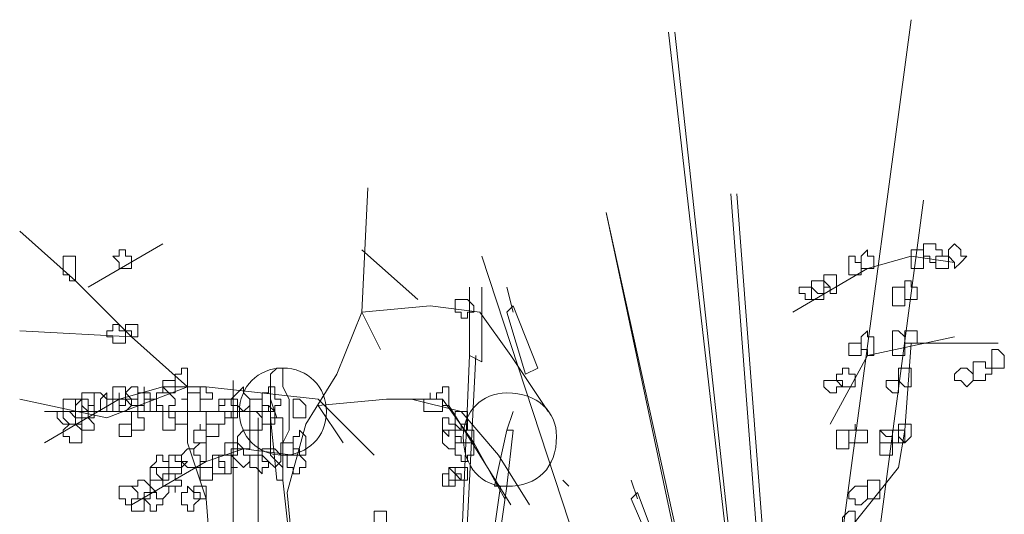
# Model space of a CAD drawing. Header units: millimetres. Extents: x 16698 to 93787, y -21104 to 39413.
# Tile 25 of 256: x 23119 to 23146, y 9758 to 9771. Entities that reach past the tile are written whole.
import ezdxf

# ---------------------------------------------------------------- set-up
doc = ezdxf.new("R2010")
doc.units = ezdxf.units.MM
doc.layers.add('_MODUS - zielen', color=66, linetype='Continuous', lineweight=9)

msp = doc.modelspace()

# ---------------------------------------------------------------- linework, layer by layer
at = {"layer": '_MODUS - zielen', "transparency": 33554687}
for points in [[(23143.10313, 9771.20666), (23139.89738, 9747.23322)], [(23143.10313, 9771.20666), (23139.89738, 9747.23322)], [(23136.65006, 9770.87574), (23139.35206, 9747.23322)], [(23136.81552, 9770.87574), (23139.38242, 9747.23322)], [(23127.99247, 9753.50207), (23126.66876, 9756.97681), (23126.5033, 9758.63144), (23126.99969, 9760.45154), (23127.82701, 9761.77525), (23128.48886, 9763.42988), (23128.65432, 9766.73915)], [(23138.30469, 9766.57369), (23139.78209, 9747.23322)], [(23138.47016, 9766.57369), (23139.94755, 9747.23322)], [(23143.43406, 9766.40822), (23140.88633, 9747.23322)], [(23143.43406, 9766.40822), (23140.88633, 9747.23322)], [(23134.99542, 9766.0773), (23139.13845, 9747.23322)], [(23134.99542, 9766.0773), (23139.0048, 9747.23322)], [(23124.51774, 9753.99846), (23124.51774, 9756.31495), (23124.35228, 9758.46598), (23123.85588, 9759.95515), (23123.85588, 9761.44432), (23122.36671, 9762.76803), (23120.87754, 9764.2572), (23119.38837, 9765.58091)], [(23123.19403, 9765.24998), (23121.20847, 9764.09174), (23121.20847, 9764.09174)], [(23129.97803, 9763.76081), (23128.48886, 9765.08452), (23128.48886, 9765.08452)], [(23131.68615, 9764.91905), (23137.49344, 9747.23322)], [(23131.68615, 9764.91905), (23137.49344, 9747.23322)], [(23144.26138, 9764.75359), (23143.10313, 9764.91905), (23141.94489, 9764.58813), (23139.95933, 9763.42988)], [(23131.35523, 9764.09174), (23131.35523, 9762.27164), (23131.35523, 9762.27164)], [(23131.68615, 9764.09174), (23131.68615, 9762.10617), (23131.35523, 9762.27164)], [(23132.34801, 9764.09174), (23132.51347, 9763.42988), (23132.51347, 9763.42988)], [(23128.98525, 9762.4371), (23128.48886, 9763.42988), (23130.30896, 9763.59535), (23131.63267, 9763.42988), (23132.45998, 9762.27164), (23133.45277, 9760.78247)], [(23132.34801, 9763.42988), (23132.51347, 9763.59535), (23133.17533, 9761.94071), (23132.8444, 9761.77525)], [(23132.34801, 9763.42988), (23132.8444, 9761.77525), (23132.8444, 9761.77525)], [(23123.85588, 9761.44432), (23122.36671, 9762.76803), (23119.38837, 9762.93349)], [(23144.26138, 9762.76803), (23141.94489, 9762.27164), (23140.95211, 9760.45154)], [(23145.41962, 9762.60256), (23143.10313, 9762.60256), (23142.93767, 9760.28608), (23142.77221, 9759.2933), (23141.4485, 9757.63866), (23140.95211, 9756.48042)], [(23130.72336, 9747.23322), (23131.35523, 9762.27164)], [(23131.52069, 9762.27164), (23130.76245, 9747.23322)], [(23123.85588, 9761.44432), (23121.70486, 9760.617), (23119.38837, 9761.11339)], [(23128.81979, 9759.62422), (23127.33062, 9761.11339), (23124.35228, 9761.44432), (23123.19403, 9761.44432), (23122.03579, 9761.11339), (23120.05023, 9759.95515)], [(23125.06762, 9761.60978), (23125.06762, 9747.23322)], [(23126.0604, 9761.11339), (23126.22586, 9760.617), (23126.22586, 9760.617)], [(23127.99247, 9759.95515), (23127.33062, 9760.94793), (23129.15072, 9761.11339), (23130.63989, 9761.11339), (23131.4672, 9759.95515), (23132.29452, 9758.46598)], [(23129.81257, 9761.11339), (23131.13628, 9760.78247), (23132.12906, 9759.62422), (23132.95637, 9758.30051)], [(23130.80535, 9760.94793), (23131.63267, 9759.62422), (23132.45998, 9758.30051)], [(23126.17237, 9760.78247), (23124.51774, 9760.78247), (23123.02857, 9760.78247), (23120.05023, 9760.78247)], [(23132.51347, 9760.78247), (23132.34801, 9760.28608), (23132.34801, 9760.28608)], [(23125.72947, 9760.617), (23125.72947, 9747.23322)], [(23126.0604, 9760.617), (23126.22586, 9758.96237), (23126.22586, 9758.96237)], [(23126.0604, 9760.617), (23126.39132, 9760.617), (23126.39132, 9758.96237), (23126.22586, 9758.96237)], [(23132.34801, 9760.28608), (23132.01708, 9758.79691), (23132.01708, 9758.79691)], [(23132.34801, 9760.28608), (23132.51347, 9760.28608), (23132.34801, 9758.79691), (23132.01708, 9758.79691)], [(23126.66876, 9759.62422), (23125.34506, 9759.78969), (23124.35228, 9759.45876), (23122.36671, 9758.30051)], [(23126.39132, 9758.96237), (23127.69456, 9747.23322)], [(23126.39132, 9758.96237), (23127.69456, 9747.23322)], [(23134.00264, 9758.79691), (23133.83718, 9758.96237), (23133.83718, 9758.96237)], [(23135.65728, 9758.96237), (23135.82274, 9758.46598), (23135.82274, 9758.46598)], [(23132.18254, 9758.79691), (23130.53059, 9747.23322)], [(23132.34801, 9758.79691), (23130.69605, 9747.23322)], [(23135.65728, 9758.46598), (23135.82274, 9758.63144), (23136.31913, 9757.30773), (23136.15367, 9757.30773)], [(23135.65728, 9758.46598), (23136.15367, 9757.30773), (23136.15367, 9757.30773)]]:
    msp.add_lwpolyline(points, dxfattribs=at)
for points in [[(23143.59952, 9765.24998), (23143.43406, 9765.24998), (23143.43406, 9765.08452), (23143.43406, 9764.91905), (23143.43406, 9764.91905), (23143.59952, 9764.91905), (23143.59952, 9764.75359), (23143.76499, 9764.75359), (23143.76499, 9764.75359), (23143.76499, 9764.91905), (23143.93045, 9764.91905), (23143.93045, 9764.91905), (23143.93045, 9765.08452), (23143.76499, 9765.08452), (23143.76499, 9765.24998), (23143.76499, 9765.24998)], [(23143.59952, 9765.24998), (23143.43406, 9765.24998), (23143.43406, 9765.08452), (23143.43406, 9764.91905), (23143.43406, 9764.91905), (23143.59952, 9764.91905), (23143.59952, 9764.75359), (23143.76499, 9764.75359), (23143.76499, 9764.75359), (23143.76499, 9764.91905), (23143.93045, 9764.91905), (23143.93045, 9764.91905), (23143.93045, 9765.08452), (23143.76499, 9765.08452), (23143.76499, 9765.24998), (23143.76499, 9765.24998)], [(23144.26138, 9765.24998), (23144.09591, 9765.08452), (23144.09591, 9764.91905), (23144.09591, 9764.91905), (23144.26138, 9764.75359), (23144.26138, 9764.75359), (23144.26138, 9764.58813), (23144.42684, 9764.75359), (23144.5923, 9764.91905), (23144.5923, 9764.91905), (23144.42684, 9764.91905), (23144.42684, 9765.08452)], [(23120.54662, 9764.91905), (23120.54662, 9764.75359), (23120.54662, 9764.58813), (23120.54662, 9764.58813), (23120.54662, 9764.58813), (23120.54662, 9764.42266), (23120.71208, 9764.42266), (23120.71208, 9764.2572), (23120.87754, 9764.2572), (23120.87754, 9764.42266), (23120.87754, 9764.58813), (23120.87754, 9764.58813), (23120.87754, 9764.75359), (23120.87754, 9764.75359), (23120.87754, 9764.91905), (23120.71208, 9764.91905)], [(23122.03579, 9765.08452), (23122.03579, 9764.91905), (23121.87032, 9764.91905), (23121.87032, 9764.91905), (23122.03579, 9764.75359), (23122.03579, 9764.58813), (23122.03579, 9764.58813), (23122.20125, 9764.58813), (23122.36671, 9764.58813), (23122.36671, 9764.75359), (23122.36671, 9764.91905), (23122.36671, 9764.91905), (23122.20125, 9764.91905), (23122.20125, 9765.08452)], [(23141.4485, 9764.91905), (23141.4485, 9764.75359), (23141.4485, 9764.58813), (23141.4485, 9764.58813), (23141.4485, 9764.58813), (23141.4485, 9764.42266), (23141.61396, 9764.42266), (23141.61396, 9764.42266), (23141.77943, 9764.42266), (23141.77943, 9764.58813), (23141.77943, 9764.58813), (23141.77943, 9764.75359), (23141.61396, 9764.75359), (23141.61396, 9764.91905), (23141.61396, 9764.91905)], [(23141.94489, 9765.08452), (23141.77943, 9764.91905), (23141.77943, 9764.91905), (23141.77943, 9764.75359), (23141.77943, 9764.58813), (23141.94489, 9764.58813), (23141.94489, 9764.58813), (23141.94489, 9764.58813), (23142.11035, 9764.58813), (23142.11035, 9764.75359), (23142.11035, 9764.91905), (23142.11035, 9764.91905), (23141.94489, 9764.91905)], [(23143.2686, 9765.08452), (23143.10313, 9765.08452), (23143.10313, 9764.91905), (23143.10313, 9764.91905), (23143.10313, 9764.75359), (23143.10313, 9764.58813), (23143.2686, 9764.58813), (23143.2686, 9764.58813), (23143.43406, 9764.58813), (23143.43406, 9764.58813), (23143.43406, 9764.58813), (23143.43406, 9764.75359), (23143.43406, 9764.91905), (23143.43406, 9764.91905), (23143.43406, 9764.91905), (23143.43406, 9765.08452)], [(23143.2686, 9765.08452), (23143.10313, 9765.08452), (23143.10313, 9764.91905), (23143.10313, 9764.91905), (23143.10313, 9764.75359), (23143.10313, 9764.58813), (23143.2686, 9764.58813), (23143.2686, 9764.58813), (23143.43406, 9764.58813), (23143.43406, 9764.58813), (23143.43406, 9764.58813), (23143.43406, 9764.75359), (23143.43406, 9764.91905), (23143.43406, 9764.91905), (23143.43406, 9764.91905), (23143.43406, 9765.08452)], [(23143.76499, 9764.91905), (23143.76499, 9764.91905), (23143.76499, 9764.91905), (23143.76499, 9764.75359), (23143.76499, 9764.75359), (23143.76499, 9764.58813), (23143.76499, 9764.58813), (23143.93045, 9764.58813), (23144.09591, 9764.58813), (23144.09591, 9764.58813), (23144.09591, 9764.58813), (23144.09591, 9764.75359), (23144.09591, 9764.91905), (23144.09591, 9764.91905), (23144.09591, 9764.91905), (23143.93045, 9764.91905)], [(23140.78664, 9764.42266), (23140.78664, 9764.2572), (23140.78664, 9764.2572), (23140.78664, 9764.2572), (23140.78664, 9764.09174), (23140.78664, 9764.09174), (23140.78664, 9764.09174), (23140.95211, 9764.09174), (23140.95211, 9763.92627), (23141.11757, 9763.92627), (23141.11757, 9764.09174), (23141.11757, 9764.09174), (23141.11757, 9764.09174), (23141.11757, 9764.2572), (23141.11757, 9764.2572), (23141.11757, 9764.2572), (23141.11757, 9764.42266), (23140.95211, 9764.42266)], [(23140.29025, 9764.09174), (23140.29025, 9764.09174), (23140.12479, 9764.09174), (23140.12479, 9763.92627), (23140.29025, 9763.92627), (23140.29025, 9763.76081), (23140.29025, 9763.76081), (23140.45572, 9763.76081), (23140.45572, 9763.76081), (23140.45572, 9763.76081), (23140.45572, 9763.92627), (23140.45572, 9764.09174), (23140.45572, 9764.09174), (23140.45572, 9764.09174)], [(23140.45572, 9764.2572), (23140.45572, 9764.2572), (23140.45572, 9764.09174), (23140.45572, 9764.09174), (23140.45572, 9763.92627), (23140.45572, 9763.76081), (23140.62118, 9763.76081), (23140.78664, 9763.76081), (23140.78664, 9763.92627), (23140.78664, 9763.92627), (23140.78664, 9764.09174), (23140.78664, 9764.09174), (23140.78664, 9764.09174), (23140.78664, 9764.2572), (23140.62118, 9764.2572)], [(23140.62118, 9764.2572), (23140.45572, 9764.2572), (23140.45572, 9764.2572), (23140.45572, 9764.09174), (23140.45572, 9764.09174), (23140.62118, 9763.92627), (23140.78664, 9763.92627), (23140.78664, 9763.92627), (23140.78664, 9764.09174), (23140.95211, 9764.09174), (23140.95211, 9764.09174), (23140.78664, 9764.2572), (23140.78664, 9764.2572), (23140.78664, 9764.2572)], [(23142.60674, 9764.09174), (23142.60674, 9763.92627), (23142.60674, 9763.76081), (23142.60674, 9763.76081), (23142.60674, 9763.59535), (23142.77221, 9763.59535), (23142.93767, 9763.59535), (23142.93767, 9763.76081), (23142.93767, 9763.76081), (23142.93767, 9763.92627), (23142.93767, 9764.09174), (23142.77221, 9764.09174)], [(23142.93767, 9764.2572), (23142.93767, 9764.09174), (23142.93767, 9764.09174), (23142.93767, 9763.92627), (23142.93767, 9763.92627), (23142.93767, 9763.76081), (23143.10313, 9763.76081), (23143.10313, 9763.76081), (23143.10313, 9763.76081), (23143.2686, 9763.76081), (23143.2686, 9763.92627), (23143.2686, 9764.09174), (23143.2686, 9764.09174), (23143.10313, 9764.09174), (23143.10313, 9764.2572)], [(23131.13628, 9763.76081), (23131.13628, 9763.76081), (23130.97081, 9763.76081), (23130.97081, 9763.59535), (23130.97081, 9763.42988), (23131.13628, 9763.42988), (23131.13628, 9763.42988), (23131.13628, 9763.42988), (23131.13628, 9763.26442), (23131.30174, 9763.26442), (23131.30174, 9763.42988), (23131.4672, 9763.42988), (23131.4672, 9763.42988), (23131.4672, 9763.59535), (23131.30174, 9763.76081), (23131.30174, 9763.76081)], [(23121.87032, 9763.09895), (23121.87032, 9762.93349), (23121.70486, 9762.93349), (23121.70486, 9762.93349), (23121.70486, 9762.76803), (23121.87032, 9762.76803), (23121.87032, 9762.60256), (23122.03579, 9762.60256), (23122.03579, 9762.60256), (23122.03579, 9762.60256), (23122.03579, 9762.60256), (23122.20125, 9762.60256), (23122.20125, 9762.76803), (23122.20125, 9762.93349), (23122.20125, 9762.93349), (23122.03579, 9762.93349), (23122.03579, 9763.09895), (23122.03579, 9763.09895)], [(23122.36671, 9763.09895), (23122.20125, 9763.09895), (23122.20125, 9763.09895), (23122.20125, 9762.93349), (23122.20125, 9762.93349), (23122.36671, 9762.93349), (23122.36671, 9762.76803), (23122.36671, 9762.76803), (23122.53218, 9762.76803), (23122.53218, 9762.93349), (23122.53218, 9762.93349), (23122.53218, 9763.09895), (23122.53218, 9763.09895)], [(23141.94489, 9762.93349), (23141.77943, 9762.76803), (23141.77943, 9762.60256), (23141.77943, 9762.60256), (23141.77943, 9762.4371), (23141.94489, 9762.4371), (23141.94489, 9762.27164), (23141.94489, 9762.27164), (23142.11035, 9762.27164), (23142.11035, 9762.4371), (23142.11035, 9762.60256), (23142.11035, 9762.60256), (23142.11035, 9762.76803), (23141.94489, 9762.76803)], [(23142.60674, 9762.93349), (23142.60674, 9762.76803), (23142.60674, 9762.60256), (23142.60674, 9762.60256), (23142.60674, 9762.4371), (23142.60674, 9762.4371), (23142.60674, 9762.27164), (23142.77221, 9762.27164), (23142.93767, 9762.27164), (23142.93767, 9762.4371), (23142.93767, 9762.60256), (23142.93767, 9762.60256), (23142.93767, 9762.60256), (23142.93767, 9762.76803), (23142.77221, 9762.93349)], [(23142.93767, 9762.93349), (23142.93767, 9762.93349), (23142.93767, 9762.93349), (23142.93767, 9762.76803), (23142.93767, 9762.60256), (23142.93767, 9762.60256), (23142.93767, 9762.60256), (23143.10313, 9762.60256), (23143.10313, 9762.60256), (23143.2686, 9762.60256), (23143.2686, 9762.60256), (23143.2686, 9762.76803), (23143.2686, 9762.93349), (23143.10313, 9762.93349), (23143.10313, 9762.93349), (23143.10313, 9762.93349)], [(23141.4485, 9762.60256), (23141.4485, 9762.60256), (23141.4485, 9762.60256), (23141.4485, 9762.4371), (23141.4485, 9762.27164), (23141.4485, 9762.27164), (23141.4485, 9762.27164), (23141.61396, 9762.27164), (23141.61396, 9762.27164), (23141.77943, 9762.27164), (23141.77943, 9762.27164), (23141.77943, 9762.4371), (23141.77943, 9762.60256), (23141.61396, 9762.60256), (23141.61396, 9762.60256), (23141.61396, 9762.60256)], [(23145.25416, 9762.4371), (23145.25416, 9762.27164), (23145.25416, 9762.27164), (23145.25416, 9762.10617), (23145.25416, 9762.10617), (23145.25416, 9761.94071), (23145.41962, 9761.94071), (23145.58508, 9761.94071), (23145.58508, 9761.94071), (23145.58508, 9761.94071), (23145.58508, 9762.10617), (23145.58508, 9762.27164), (23145.58508, 9762.27164), (23145.58508, 9762.27164), (23145.41962, 9762.4371)], [(23144.92323, 9762.10617), (23144.75777, 9762.10617), (23144.75777, 9761.94071), (23144.75777, 9761.94071), (23144.75777, 9761.77525), (23144.75777, 9761.60978), (23144.92323, 9761.60978), (23144.92323, 9761.60978), (23145.08869, 9761.60978), (23145.08869, 9761.77525), (23145.25416, 9761.77525), (23145.25416, 9761.94071), (23145.08869, 9761.94071), (23145.08869, 9761.94071), (23145.08869, 9762.10617)], [(23123.69042, 9761.77525), (23123.52496, 9761.77525), (23123.52496, 9761.60978), (23123.52496, 9761.60978), (23123.52496, 9761.44432), (23123.69042, 9761.44432), (23123.69042, 9761.44432), (23123.85588, 9761.44432), (23123.85588, 9761.44432), (23123.85588, 9761.44432), (23123.85588, 9761.60978), (23123.85588, 9761.60978), (23123.85588, 9761.77525), (23123.85588, 9761.77525), (23123.85588, 9761.94071), (23123.69042, 9761.94071)], [(23126.39132, 9761.94071), (23126.22586, 9761.94071), (23126.22586, 9761.94071), (23126.0604, 9761.77525), (23126.0604, 9761.60978), (23126.0604, 9761.44432), (23126.0604, 9761.11339), (23126.0604, 9760.94793), (23126.0604, 9760.78247), (23126.0604, 9760.45154), (23126.0604, 9760.28608), (23126.0604, 9759.95515), (23126.0604, 9759.78969), (23126.0604, 9759.62422), (23126.22586, 9759.45876), (23126.39132, 9759.2933), (23126.39132, 9759.45876), (23126.39132, 9759.62422), (23126.39132, 9759.78969), (23126.39132, 9759.95515), (23126.55679, 9760.28608), (23126.55679, 9760.45154), (23126.55679, 9760.78247), (23126.55679, 9760.94793), (23126.55679, 9761.11339), (23126.39132, 9761.44432), (23126.39132, 9761.60978), (23126.39132, 9761.77525)], [(23141.28303, 9761.94071), (23141.28303, 9761.77525), (23141.11757, 9761.77525), (23141.11757, 9761.60978), (23141.11757, 9761.60978), (23141.28303, 9761.60978), (23141.28303, 9761.44432), (23141.4485, 9761.44432), (23141.4485, 9761.44432), (23141.4485, 9761.44432), (23141.4485, 9761.44432), (23141.61396, 9761.44432), (23141.61396, 9761.60978), (23141.61396, 9761.60978), (23141.61396, 9761.77525), (23141.4485, 9761.77525), (23141.4485, 9761.94071), (23141.4485, 9761.94071)], [(23142.93767, 9761.94071), (23142.77221, 9761.94071), (23142.77221, 9761.77525), (23142.77221, 9761.60978), (23142.77221, 9761.60978), (23142.93767, 9761.44432), (23142.93767, 9761.44432), (23143.10313, 9761.44432), (23143.10313, 9761.60978), (23143.10313, 9761.60978), (23143.10313, 9761.77525), (23143.10313, 9761.77525), (23143.10313, 9761.94071)], [(23144.42684, 9761.94071), (23144.26138, 9761.77525), (23144.26138, 9761.60978), (23144.42684, 9761.60978), (23144.42684, 9761.60978), (23144.5923, 9761.44432), (23144.5923, 9761.44432), (23144.75777, 9761.60978), (23144.75777, 9761.60978), (23144.75777, 9761.77525), (23144.5923, 9761.94071), (23144.5923, 9761.94071), (23144.5923, 9761.94071)], [(23122.03579, 9761.44432), (23121.87032, 9761.44432), (23121.87032, 9761.27886), (23121.87032, 9761.11339), (23121.87032, 9761.11339), (23122.03579, 9761.11339), (23122.03579, 9760.94793), (23122.03579, 9760.94793), (23122.20125, 9760.94793), (23122.20125, 9761.11339), (23122.36671, 9761.11339), (23122.36671, 9761.11339), (23122.20125, 9761.27886), (23122.20125, 9761.44432)], [(23122.36671, 9761.44432), (23122.20125, 9761.27886), (23122.20125, 9761.11339), (23122.20125, 9761.11339), (23122.36671, 9761.11339), (23122.36671, 9760.94793), (23122.36671, 9760.94793), (23122.53218, 9760.94793), (23122.69764, 9760.94793), (23122.69764, 9761.11339), (23122.69764, 9761.11339), (23122.69764, 9761.27886), (23122.53218, 9761.27886), (23122.53218, 9761.44432)], [(23122.69764, 9761.27886), (23122.53218, 9761.27886), (23122.53218, 9761.11339), (23122.53218, 9761.11339), (23122.53218, 9760.94793), (23122.69764, 9760.94793), (23122.69764, 9760.78247), (23122.69764, 9760.78247), (23122.8631, 9760.78247), (23122.8631, 9760.94793), (23122.8631, 9760.94793), (23122.8631, 9761.11339), (23122.8631, 9761.11339), (23122.8631, 9761.27886), (23122.69764, 9761.27886), (23122.69764, 9761.44432)], [(23123.19403, 9761.44432), (23123.19403, 9761.27886), (23123.02857, 9761.27886), (23123.02857, 9761.11339), (23123.02857, 9761.11339), (23123.02857, 9760.94793), (23123.19403, 9760.94793), (23123.19403, 9760.78247), (23123.35949, 9760.78247), (23123.35949, 9760.94793), (23123.52496, 9760.94793), (23123.52496, 9761.11339), (23123.52496, 9761.11339), (23123.35949, 9761.27886)], [(23123.19403, 9761.60978), (23123.19403, 9761.60978), (23123.19403, 9761.60978), (23123.19403, 9761.44432), (23123.19403, 9761.44432), (23123.19403, 9761.44432), (23123.19403, 9761.27886), (23123.35949, 9761.27886), (23123.52496, 9761.27886), (23123.52496, 9761.27886), (23123.52496, 9761.44432), (23123.52496, 9761.44432), (23123.52496, 9761.60978), (23123.52496, 9761.60978), (23123.52496, 9761.60978), (23123.35949, 9761.60978)], [(23124.18681, 9761.44432), (23124.18681, 9761.44432), (23124.18681, 9761.27886), (23124.18681, 9761.11339), (23124.18681, 9761.11339), (23124.35228, 9761.11339), (23124.35228, 9761.11339), (23124.51774, 9761.11339), (23124.51774, 9761.27886), (23124.35228, 9761.27886), (23124.35228, 9761.44432), (23124.35228, 9761.44432)], [(23125.17959, 9761.27886), (23125.01413, 9761.11339), (23125.01413, 9761.11339), (23125.17959, 9761.11339), (23125.17959, 9760.94793), (23125.34506, 9760.78247), (23125.34506, 9760.78247), (23125.51052, 9760.94793), (23125.51052, 9761.11339), (23125.51052, 9761.11339), (23125.34506, 9761.27886), (23125.34506, 9761.27886), (23125.34506, 9761.44432)], [(23126.00691, 9761.27886), (23125.84145, 9761.27886), (23125.84145, 9761.11339), (23125.84145, 9761.11339), (23125.84145, 9760.94793), (23126.00691, 9760.94793), (23126.00691, 9760.78247), (23126.17237, 9760.78247), (23126.17237, 9760.78247), (23126.17237, 9760.94793), (23126.33784, 9760.94793), (23126.33784, 9761.11339), (23126.33784, 9761.11339), (23126.17237, 9761.11339), (23126.17237, 9761.27886), (23126.17237, 9761.27886), (23126.17237, 9761.44432), (23126.00691, 9761.44432)], [(23130.63989, 9761.44432), (23130.63989, 9761.27886), (23130.47442, 9761.27886), (23130.47442, 9761.11339), (23130.63989, 9761.11339), (23130.63989, 9761.11339), (23130.63989, 9760.94793), (23130.63989, 9760.94793), (23130.80535, 9760.94793), (23130.80535, 9760.94793), (23130.80535, 9761.11339), (23130.80535, 9761.11339), (23130.80535, 9761.27886), (23130.80535, 9761.44432)], [(23140.95211, 9761.60978), (23140.78664, 9761.60978), (23140.78664, 9761.60978), (23140.78664, 9761.44432), (23140.78664, 9761.44432), (23140.95211, 9761.27886), (23141.11757, 9761.27886), (23141.11757, 9761.27886), (23141.11757, 9761.44432), (23141.28303, 9761.44432), (23141.28303, 9761.44432), (23141.11757, 9761.60978), (23141.11757, 9761.60978), (23141.11757, 9761.60978)], [(23142.60674, 9761.60978), (23142.44128, 9761.60978), (23142.44128, 9761.60978), (23142.44128, 9761.44432), (23142.44128, 9761.44432), (23142.60674, 9761.27886), (23142.60674, 9761.27886), (23142.77221, 9761.27886), (23142.77221, 9761.44432), (23142.77221, 9761.44432), (23142.77221, 9761.60978), (23142.77221, 9761.60978)], [(23121.20847, 9761.27886), (23121.04301, 9761.27886), (23121.04301, 9761.11339), (23121.04301, 9761.11339), (23121.04301, 9760.94793), (23121.20847, 9760.78247), (23121.20847, 9760.78247), (23121.37393, 9760.78247), (23121.37393, 9760.94793), (23121.37393, 9761.11339), (23121.37393, 9761.11339), (23121.37393, 9761.27886)], [(23121.5394, 9761.27886), (23121.37393, 9761.27886), (23121.37393, 9761.11339), (23121.37393, 9761.11339), (23121.37393, 9760.94793), (23121.37393, 9760.78247), (23121.5394, 9760.78247), (23121.5394, 9760.78247), (23121.70486, 9760.78247), (23121.70486, 9760.94793), (23121.70486, 9761.11339), (23121.70486, 9761.11339)], [(23121.5394, 9761.11339), (23121.5394, 9761.11339), (23121.5394, 9761.11339), (23121.5394, 9760.94793), (23121.5394, 9760.94793), (23121.5394, 9760.78247), (23121.70486, 9760.78247), (23121.70486, 9760.78247), (23121.87032, 9760.78247), (23121.87032, 9760.78247), (23121.87032, 9760.94793), (23121.87032, 9761.11339), (23121.87032, 9761.11339), (23121.70486, 9761.11339), (23121.70486, 9761.11339), (23121.70486, 9761.27886)], [(23122.03579, 9761.11339), (23121.87032, 9761.11339), (23121.87032, 9761.11339), (23121.87032, 9760.94793), (23121.87032, 9760.78247), (23122.03579, 9760.78247), (23122.03579, 9760.78247), (23122.03579, 9760.78247), (23122.20125, 9760.78247), (23122.20125, 9760.78247), (23122.36671, 9760.94793), (23122.20125, 9761.11339), (23122.20125, 9761.11339), (23122.03579, 9761.11339), (23122.03579, 9761.27886)], [(23123.85588, 9761.27886), (23123.85588, 9761.11339), (23123.69042, 9761.11339), (23123.69042, 9761.11339), (23123.85588, 9761.11339), (23123.85588, 9760.94793), (23123.85588, 9760.78247), (23123.85588, 9760.78247), (23124.02135, 9760.78247), (23124.18681, 9760.78247), (23124.18681, 9760.94793), (23124.18681, 9761.11339), (23124.18681, 9761.11339), (23124.18681, 9761.27886), (23124.02135, 9761.27886)], [(23130.30896, 9761.11339), (23130.1435, 9761.11339), (23130.1435, 9761.11339), (23130.1435, 9760.94793), (23130.1435, 9760.78247), (23130.30896, 9760.78247), (23130.30896, 9760.78247), (23130.30896, 9760.78247), (23130.47442, 9760.78247), (23130.47442, 9760.78247), (23130.63989, 9760.78247), (23130.63989, 9760.94793), (23130.63989, 9761.11339), (23130.47442, 9761.11339), (23130.30896, 9761.11339), (23130.30896, 9761.27886), (23130.30896, 9761.27886)], [(23120.71208, 9761.11339), (23120.71208, 9761.11339), (23120.54662, 9761.11339), (23120.54662, 9760.94793), (23120.54662, 9760.78247), (23120.71208, 9760.78247), (23120.87754, 9760.617), (23120.87754, 9760.617), (23120.87754, 9760.78247), (23121.04301, 9760.78247), (23121.04301, 9760.78247), (23121.04301, 9760.94793), (23121.04301, 9761.11339), (23120.87754, 9761.11339), (23120.87754, 9761.11339)], [(23120.87754, 9761.11339), (23120.87754, 9761.11339), (23120.87754, 9760.94793), (23120.87754, 9760.78247), (23120.87754, 9760.78247), (23120.87754, 9760.617), (23120.87754, 9760.617), (23121.04301, 9760.617), (23121.20847, 9760.617), (23121.20847, 9760.78247), (23121.20847, 9760.78247), (23121.20847, 9760.78247), (23121.20847, 9760.78247), (23121.20847, 9760.94793), (23121.20847, 9761.11339), (23121.04301, 9761.11339)], [(23121.04301, 9761.11339), (23120.87754, 9760.94793), (23120.87754, 9760.78247), (23120.87754, 9760.78247), (23121.04301, 9760.78247), (23121.04301, 9760.617), (23121.20847, 9760.617), (23121.20847, 9760.617), (23121.37393, 9760.617), (23121.37393, 9760.78247), (23121.37393, 9760.78247), (23121.37393, 9760.94793), (23121.20847, 9760.94793), (23121.20847, 9761.11339), (23121.20847, 9761.11339)], [(23122.20125, 9761.11339), (23122.20125, 9761.11339), (23122.03579, 9761.11339), (23122.03579, 9760.94793), (23122.03579, 9760.78247), (23122.20125, 9760.78247), (23122.20125, 9760.78247), (23122.36671, 9760.78247), (23122.36671, 9760.617), (23122.36671, 9760.617), (23122.36671, 9760.78247), (23122.53218, 9760.78247), (23122.53218, 9760.78247), (23122.53218, 9760.94793), (23122.53218, 9761.11339), (23122.36671, 9761.11339), (23122.36671, 9761.11339), (23122.36671, 9761.11339)], [(23122.8631, 9761.11339), (23122.69764, 9761.11339), (23122.69764, 9761.11339), (23122.69764, 9760.94793), (23122.69764, 9760.78247), (23122.69764, 9760.78247), (23122.8631, 9760.78247), (23122.8631, 9760.78247), (23123.02857, 9760.78247), (23123.02857, 9760.78247), (23123.02857, 9760.94793), (23123.02857, 9761.11339)], [(23124.84867, 9761.11339), (23124.84867, 9760.94793), (23124.6832, 9760.94793), (23124.6832, 9760.78247), (23124.84867, 9760.78247), (23124.84867, 9760.617), (23125.01413, 9760.617), (23125.01413, 9760.617), (23125.17959, 9760.617), (23125.17959, 9760.78247), (23125.17959, 9760.78247), (23125.17959, 9760.94793), (23125.01413, 9760.94793), (23125.01413, 9761.11339), (23125.01413, 9761.11339)], [(23124.84867, 9761.11339), (23124.6832, 9761.11339), (23124.6832, 9760.94793), (23124.6832, 9760.78247), (23124.84867, 9760.78247), (23125.01413, 9760.78247), (23125.01413, 9760.617), (23125.01413, 9760.78247), (23125.17959, 9760.78247), (23125.17959, 9760.78247), (23125.17959, 9760.94793), (23125.01413, 9760.94793), (23125.01413, 9761.11339), (23125.01413, 9761.11339)], [(23125.67598, 9761.11339), (23125.51052, 9761.11339), (23125.51052, 9761.11339), (23125.51052, 9760.94793), (23125.51052, 9760.78247), (23125.51052, 9760.78247), (23125.67598, 9760.78247), (23125.84145, 9760.617), (23125.84145, 9760.78247), (23125.84145, 9760.78247), (23125.84145, 9760.78247), (23125.84145, 9760.94793), (23125.84145, 9761.11339), (23125.84145, 9761.11339), (23125.84145, 9761.11339)], [(23125.84145, 9760.94793), (23125.84145, 9760.78247), (23125.84145, 9760.78247), (23125.84145, 9760.78247), (23125.84145, 9760.617), (23125.84145, 9760.45154), (23125.84145, 9760.45154), (23126.00691, 9760.45154), (23126.17237, 9760.45154), (23126.17237, 9760.45154), (23126.17237, 9760.45154), (23126.17237, 9760.617), (23126.17237, 9760.78247), (23126.17237, 9760.78247), (23126.00691, 9760.94793)], [(23126.83423, 9761.11339), (23126.66876, 9761.11339), (23126.66876, 9760.94793), (23126.66876, 9760.78247), (23126.66876, 9760.78247), (23126.66876, 9760.617), (23126.83423, 9760.617), (23126.83423, 9760.617), (23126.99969, 9760.617), (23126.99969, 9760.78247), (23126.99969, 9760.78247), (23126.99969, 9760.94793)], [(23120.54662, 9760.78247), (23120.54662, 9760.78247), (23120.38115, 9760.78247), (23120.38115, 9760.617), (23120.54662, 9760.45154), (23120.54662, 9760.45154), (23120.54662, 9760.45154), (23120.71208, 9760.45154), (23120.87754, 9760.45154), (23120.87754, 9760.45154), (23120.87754, 9760.617), (23120.87754, 9760.78247), (23120.71208, 9760.78247)], [(23120.71208, 9760.78247), (23120.71208, 9760.78247), (23120.54662, 9760.78247), (23120.54662, 9760.617), (23120.71208, 9760.45154), (23120.71208, 9760.45154), (23120.87754, 9760.45154), (23120.87754, 9760.45154), (23121.04301, 9760.45154), (23121.04301, 9760.45154), (23121.04301, 9760.617), (23121.04301, 9760.78247), (23120.87754, 9760.78247), (23120.87754, 9760.78247)], [(23122.36671, 9760.78247), (23122.36671, 9760.617), (23122.36671, 9760.617), (23122.36671, 9760.45154), (23122.36671, 9760.45154), (23122.36671, 9760.28608), (23122.36671, 9760.28608), (23122.53218, 9760.28608), (23122.69764, 9760.28608), (23122.69764, 9760.28608), (23122.69764, 9760.28608), (23122.69764, 9760.45154), (23122.69764, 9760.45154), (23122.69764, 9760.617), (23122.53218, 9760.617), (23122.53218, 9760.78247)], [(23123.19403, 9760.617), (23123.19403, 9760.617), (23123.19403, 9760.45154), (23123.19403, 9760.45154), (23123.19403, 9760.28608), (23123.19403, 9760.28608), (23123.19403, 9760.28608), (23123.35949, 9760.28608), (23123.52496, 9760.28608), (23123.52496, 9760.28608), (23123.52496, 9760.45154), (23123.52496, 9760.45154), (23123.52496, 9760.617), (23123.35949, 9760.617), (23123.35949, 9760.78247), (23123.19403, 9760.78247)], [(23123.52496, 9760.78247), (23123.52496, 9760.78247), (23123.52496, 9760.78247), (23123.52496, 9760.617), (23123.52496, 9760.45154), (23123.52496, 9760.45154), (23123.52496, 9760.45154), (23123.69042, 9760.45154), (23123.85588, 9760.45154), (23123.85588, 9760.45154), (23123.85588, 9760.617), (23123.85588, 9760.78247), (23123.85588, 9760.78247), (23123.85588, 9760.78247), (23123.69042, 9760.78247)], [(23124.51774, 9760.78247), (23124.35228, 9760.78247), (23124.35228, 9760.78247), (23124.35228, 9760.617), (23124.35228, 9760.45154), (23124.51774, 9760.45154), (23124.51774, 9760.45154), (23124.6832, 9760.45154), (23124.6832, 9760.45154), (23124.6832, 9760.45154), (23124.84867, 9760.45154), (23124.84867, 9760.617), (23124.84867, 9760.78247), (23124.6832, 9760.78247), (23124.6832, 9760.78247), (23124.6832, 9760.78247)], [(23125.51052, 9760.78247), (23125.51052, 9760.78247), (23125.51052, 9760.617), (23125.51052, 9760.45154), (23125.51052, 9760.45154), (23125.51052, 9760.28608), (23125.51052, 9760.28608), (23125.67598, 9760.28608), (23125.84145, 9760.28608), (23125.84145, 9760.45154), (23125.84145, 9760.45154), (23125.84145, 9760.617), (23125.67598, 9760.78247)], [(23131.13628, 9760.78247), (23130.97081, 9760.78247), (23130.97081, 9760.617), (23130.97081, 9760.45154), (23130.97081, 9760.45154), (23131.13628, 9760.28608), (23131.13628, 9760.28608), (23131.30174, 9760.28608), (23131.30174, 9760.45154), (23131.30174, 9760.45154), (23131.30174, 9760.617), (23131.30174, 9760.78247)], [(23120.71208, 9760.45154), (23120.54662, 9760.28608), (23120.54662, 9760.28608), (23120.54662, 9760.12061), (23120.71208, 9760.12061), (23120.71208, 9759.95515), (23120.87754, 9759.95515), (23120.87754, 9759.95515), (23121.04301, 9759.95515), (23121.04301, 9760.12061), (23121.04301, 9760.28608), (23121.04301, 9760.28608), (23120.87754, 9760.45154), (23120.87754, 9760.45154)], [(23121.20847, 9760.617), (23121.04301, 9760.617), (23121.04301, 9760.45154), (23121.04301, 9760.45154), (23121.04301, 9760.28608), (23121.04301, 9760.28608), (23121.20847, 9760.28608), (23121.20847, 9760.28608), (23121.37393, 9760.28608), (23121.37393, 9760.28608), (23121.37393, 9760.45154), (23121.37393, 9760.45154)], [(23122.03579, 9760.45154), (23122.03579, 9760.45154), (23122.03579, 9760.45154), (23122.03579, 9760.28608), (23122.03579, 9760.28608), (23122.03579, 9760.12061), (23122.03579, 9760.12061), (23122.20125, 9760.12061), (23122.36671, 9760.12061), (23122.36671, 9760.28608), (23122.36671, 9760.28608), (23122.36671, 9760.45154), (23122.20125, 9760.45154)], [(23124.18681, 9760.28608), (23124.02135, 9760.28608), (23124.02135, 9760.28608), (23124.02135, 9760.12061), (23124.02135, 9759.95515), (23124.18681, 9759.95515), (23124.18681, 9759.95515), (23124.18681, 9759.95515), (23124.35228, 9759.95515), (23124.35228, 9759.95515), (23124.35228, 9760.12061), (23124.35228, 9760.28608), (23124.35228, 9760.28608), (23124.18681, 9760.28608), (23124.18681, 9760.45154), (23124.18681, 9760.45154)], [(23124.35228, 9760.45154), (23124.35228, 9760.45154), (23124.35228, 9760.28608), (23124.35228, 9760.28608), (23124.35228, 9760.28608), (23124.35228, 9760.12061), (23124.51774, 9760.12061), (23124.6832, 9760.12061), (23124.6832, 9760.28608), (23124.6832, 9760.28608), (23124.6832, 9760.45154), (23124.6832, 9760.45154), (23124.6832, 9760.45154), (23124.51774, 9760.45154)], [(23130.63989, 9760.617), (23130.63989, 9760.45154), (23130.63989, 9760.45154), (23130.63989, 9760.45154), (23130.63989, 9760.28608), (23130.63989, 9760.28608), (23130.80535, 9760.12061), (23130.80535, 9760.12061), (23130.80535, 9760.28608), (23130.97081, 9760.28608), (23130.97081, 9760.28608), (23130.97081, 9760.45154), (23130.80535, 9760.45154), (23130.80535, 9760.617), (23130.80535, 9760.617)], [(23131.13628, 9760.45154), (23131.13628, 9760.28608), (23130.97081, 9760.28608), (23130.97081, 9760.28608), (23130.97081, 9760.12061), (23131.13628, 9760.12061), (23131.13628, 9759.95515), (23131.13628, 9759.95515), (23131.30174, 9759.95515), (23131.4672, 9759.95515), (23131.4672, 9760.12061), (23131.4672, 9760.28608), (23131.4672, 9760.28608), (23131.30174, 9760.28608), (23131.30174, 9760.45154)], [(23141.61396, 9760.28608), (23141.4485, 9760.28608), (23141.4485, 9760.28608), (23141.4485, 9760.12061), (23141.4485, 9759.95515), (23141.61396, 9759.95515), (23141.61396, 9759.95515), (23141.61396, 9759.95515), (23141.77943, 9759.95515), (23141.77943, 9759.95515), (23141.94489, 9759.95515), (23141.94489, 9760.12061), (23141.94489, 9760.28608), (23141.77943, 9760.28608), (23141.77943, 9760.28608), (23141.61396, 9760.28608), (23141.61396, 9760.45154), (23141.61396, 9760.45154)], [(23142.77221, 9760.45154), (23142.77221, 9760.45154), (23142.77221, 9760.28608), (23142.60674, 9760.28608), (23142.77221, 9760.28608), (23142.77221, 9760.12061), (23142.93767, 9759.95515), (23142.93767, 9759.95515), (23143.10313, 9760.12061), (23143.10313, 9760.28608), (23143.10313, 9760.28608), (23143.10313, 9760.45154), (23142.93767, 9760.45154), (23142.93767, 9760.45154), (23142.93767, 9760.45154)], [(23125.34506, 9760.28608), (23125.17959, 9760.12061), (23125.17959, 9759.95515), (23125.17959, 9759.95515), (23125.34506, 9759.78969), (23125.34506, 9759.78969), (23125.51052, 9759.78969), (23125.51052, 9759.78969), (23125.51052, 9759.95515), (23125.51052, 9759.95515), (23125.51052, 9760.12061), (23125.51052, 9760.28608)], [(23126.83423, 9760.28608), (23126.83423, 9760.12061), (23126.66876, 9760.12061), (23126.66876, 9759.95515), (23126.66876, 9759.95515), (23126.66876, 9759.78969), (23126.83423, 9759.78969), (23126.83423, 9759.62422), (23126.99969, 9759.62422), (23126.99969, 9759.78969), (23126.99969, 9759.78969), (23126.99969, 9759.95515), (23126.99969, 9759.95515), (23126.99969, 9760.12061)], [(23130.80535, 9760.28608), (23130.63989, 9760.28608), (23130.63989, 9760.12061), (23130.63989, 9759.95515), (23130.63989, 9759.95515), (23130.80535, 9759.78969), (23130.80535, 9759.78969), (23130.97081, 9759.78969), (23130.97081, 9759.95515), (23131.13628, 9759.95515), (23130.97081, 9759.95515), (23130.97081, 9760.12061), (23130.97081, 9760.28608)], [(23141.11757, 9760.28608), (23141.11757, 9760.12061), (23141.11757, 9759.95515), (23141.11757, 9759.95515), (23141.11757, 9759.78969), (23141.28303, 9759.78969), (23141.4485, 9759.78969), (23141.4485, 9759.78969), (23141.4485, 9759.95515), (23141.4485, 9759.95515), (23141.4485, 9760.12061), (23141.4485, 9760.28608), (23141.28303, 9760.28608)], [(23142.27582, 9760.12061), (23142.27582, 9760.12061), (23142.27582, 9759.95515), (23142.27582, 9759.95515), (23142.27582, 9759.78969), (23142.27582, 9759.78969), (23142.27582, 9759.62422), (23142.44128, 9759.62422), (23142.60674, 9759.62422), (23142.60674, 9759.78969), (23142.60674, 9759.78969), (23142.60674, 9759.95515), (23142.60674, 9759.95515), (23142.60674, 9759.95515), (23142.60674, 9760.12061), (23142.44128, 9760.12061), (23142.27582, 9760.28608)], [(23142.27582, 9760.12061), (23142.27582, 9760.12061), (23142.27582, 9759.95515), (23142.27582, 9759.95515), (23142.27582, 9759.78969), (23142.27582, 9759.78969), (23142.27582, 9759.62422), (23142.44128, 9759.62422), (23142.60674, 9759.62422), (23142.60674, 9759.78969), (23142.60674, 9759.78969), (23142.60674, 9759.95515), (23142.60674, 9759.95515), (23142.60674, 9759.95515), (23142.60674, 9760.12061), (23142.44128, 9760.12061), (23142.27582, 9760.28608)], [(23142.44128, 9760.28608), (23142.27582, 9760.28608), (23142.27582, 9760.28608), (23142.27582, 9760.12061), (23142.27582, 9759.95515), (23142.44128, 9759.95515), (23142.60674, 9759.95515), (23142.60674, 9759.95515), (23142.77221, 9759.95515), (23142.77221, 9760.12061), (23142.77221, 9760.28608), (23142.60674, 9760.28608), (23142.60674, 9760.28608), (23142.60674, 9760.28608)], [(23142.60674, 9760.28608), (23142.60674, 9760.28608), (23142.60674, 9760.12061), (23142.60674, 9759.95515), (23142.60674, 9759.95515), (23142.60674, 9759.95515), (23142.77221, 9759.95515), (23142.93767, 9759.95515), (23142.93767, 9759.95515), (23142.93767, 9759.95515), (23142.93767, 9760.12061), (23142.93767, 9760.28608), (23142.93767, 9760.28608), (23142.93767, 9760.28608), (23142.77221, 9760.28608)], [(23142.60674, 9760.28608), (23142.60674, 9760.28608), (23142.60674, 9760.12061), (23142.60674, 9759.95515), (23142.60674, 9759.95515), (23142.60674, 9759.95515), (23142.77221, 9759.95515), (23142.93767, 9759.95515), (23142.93767, 9759.95515), (23142.93767, 9759.95515), (23142.93767, 9760.12061), (23142.93767, 9760.28608), (23142.93767, 9760.28608), (23142.93767, 9760.28608), (23142.77221, 9760.28608)], [(23124.18681, 9759.95515), (23124.18681, 9759.95515), (23124.02135, 9759.78969), (23124.02135, 9759.62422), (23124.18681, 9759.62422), (23124.18681, 9759.62422), (23124.18681, 9759.45876), (23124.35228, 9759.45876), (23124.35228, 9759.62422), (23124.35228, 9759.62422), (23124.35228, 9759.62422), (23124.35228, 9759.78969), (23124.35228, 9759.95515), (23124.35228, 9759.95515)], [(23125.01413, 9759.95515), (23124.84867, 9759.95515), (23124.84867, 9759.95515), (23124.84867, 9759.78969), (23124.84867, 9759.62422), (23125.01413, 9759.62422), (23125.01413, 9759.62422), (23125.17959, 9759.62422), (23125.17959, 9759.62422), (23125.17959, 9759.78969), (23125.17959, 9759.95515), (23125.17959, 9759.95515)], [(23126.5033, 9759.95515), (23126.33784, 9759.95515), (23126.33784, 9759.95515), (23126.33784, 9759.78969), (23126.33784, 9759.62422), (23126.33784, 9759.62422), (23126.5033, 9759.62422), (23126.5033, 9759.62422), (23126.66876, 9759.62422), (23126.66876, 9759.62422), (23126.66876, 9759.78969), (23126.66876, 9759.95515)], [(23131.13628, 9759.95515), (23131.13628, 9759.95515), (23130.97081, 9759.95515), (23130.97081, 9759.78969), (23130.97081, 9759.62422), (23131.13628, 9759.62422), (23131.13628, 9759.62422), (23131.13628, 9759.62422), (23131.13628, 9759.45876), (23131.30174, 9759.45876), (23131.30174, 9759.62422), (23131.4672, 9759.62422), (23131.4672, 9759.62422), (23131.4672, 9759.78969), (23131.4672, 9759.95515), (23131.30174, 9759.95515), (23131.30174, 9759.95515)], [(23123.02857, 9759.62422), (23123.02857, 9759.45876), (23122.8631, 9759.2933), (23122.8631, 9759.2933), (23123.02857, 9759.2933), (23123.02857, 9759.12783), (23123.19403, 9758.96237), (23123.19403, 9758.96237), (23123.19403, 9759.12783), (23123.35949, 9759.12783), (23123.35949, 9759.2933), (23123.35949, 9759.2933), (23123.35949, 9759.45876), (23123.19403, 9759.45876), (23123.19403, 9759.62422)], [(23123.52496, 9759.62422), (23123.35949, 9759.62422), (23123.35949, 9759.62422), (23123.35949, 9759.45876), (23123.35949, 9759.2933), (23123.52496, 9759.2933), (23123.52496, 9759.2933), (23123.69042, 9759.2933), (23123.69042, 9759.2933), (23123.85588, 9759.45876), (23123.69042, 9759.45876), (23123.69042, 9759.62422), (23123.69042, 9759.62422)], [(23123.52496, 9759.62422), (23123.35949, 9759.62422), (23123.35949, 9759.45876), (23123.35949, 9759.2933), (23123.35949, 9759.2933), (23123.35949, 9759.12783), (23123.52496, 9759.12783), (23123.52496, 9758.96237), (23123.52496, 9759.12783), (23123.69042, 9759.12783), (23123.69042, 9759.2933), (23123.69042, 9759.2933), (23123.69042, 9759.45876), (23123.52496, 9759.45876)], [(23123.85588, 9759.78969), (23123.69042, 9759.62422), (23123.69042, 9759.62422), (23123.69042, 9759.45876), (23123.85588, 9759.2933), (23123.85588, 9759.2933), (23124.02135, 9759.2933), (23124.18681, 9759.2933), (23124.18681, 9759.45876), (23124.18681, 9759.62422), (23124.18681, 9759.62422), (23124.02135, 9759.62422), (23124.02135, 9759.78969)], [(23124.6832, 9759.62422), (23124.51774, 9759.62422), (23124.51774, 9759.45876), (23124.51774, 9759.2933), (23124.51774, 9759.2933), (23124.51774, 9759.12783), (23124.6832, 9759.12783), (23124.6832, 9759.12783), (23124.84867, 9759.12783), (23124.84867, 9759.2933), (23124.84867, 9759.2933), (23124.84867, 9759.45876), (23124.6832, 9759.45876)], [(23124.84867, 9759.62422), (23124.6832, 9759.62422), (23124.6832, 9759.62422), (23124.6832, 9759.45876), (23124.6832, 9759.2933), (23124.6832, 9759.2933), (23124.84867, 9759.2933), (23124.84867, 9759.12783), (23125.01413, 9759.12783), (23125.01413, 9759.2933), (23125.01413, 9759.2933), (23125.17959, 9759.2933), (23125.01413, 9759.2933), (23125.01413, 9759.45876), (23125.01413, 9759.62422), (23125.01413, 9759.62422), (23125.01413, 9759.62422)], [(23125.17959, 9759.78969), (23125.01413, 9759.78969), (23125.01413, 9759.62422), (23125.01413, 9759.62422), (23125.17959, 9759.45876), (23125.34506, 9759.2933), (23125.34506, 9759.2933), (23125.51052, 9759.45876), (23125.51052, 9759.62422), (23125.51052, 9759.62422), (23125.34506, 9759.62422), (23125.34506, 9759.78969), (23125.34506, 9759.78969)], [(23125.67598, 9759.62422), (23125.51052, 9759.62422), (23125.51052, 9759.45876), (23125.51052, 9759.2933), (23125.67598, 9759.2933), (23125.84145, 9759.12783), (23125.84145, 9759.2933), (23126.00691, 9759.2933), (23126.00691, 9759.45876), (23125.84145, 9759.45876), (23125.84145, 9759.62422), (23125.84145, 9759.62422)], [(23126.00691, 9759.78969), (23125.84145, 9759.78969), (23125.84145, 9759.62422), (23125.84145, 9759.62422), (23126.00691, 9759.45876), (23126.17237, 9759.2933), (23126.17237, 9759.2933), (23126.33784, 9759.45876), (23126.33784, 9759.62422), (23126.33784, 9759.62422), (23126.17237, 9759.78969), (23126.17237, 9759.78969)], [(23126.66876, 9759.62422), (23126.66876, 9759.62422), (23126.5033, 9759.62422), (23126.5033, 9759.45876), (23126.5033, 9759.2933), (23126.5033, 9759.2933), (23126.66876, 9759.2933), (23126.66876, 9759.12783), (23126.83423, 9759.12783), (23126.83423, 9759.12783), (23126.83423, 9759.2933), (23126.99969, 9759.2933), (23126.99969, 9759.2933), (23126.99969, 9759.45876), (23126.83423, 9759.62422), (23126.83423, 9759.62422), (23126.83423, 9759.62422)], [(23123.02857, 9759.2933), (23122.8631, 9759.2933), (23122.8631, 9759.12783), (23122.8631, 9758.96237), (23123.02857, 9758.96237), (23123.02857, 9758.96237), (23123.19403, 9758.96237), (23123.19403, 9758.96237), (23123.35949, 9758.96237), (23123.35949, 9758.96237), (23123.35949, 9759.12783), (23123.35949, 9759.2933), (23123.19403, 9759.2933), (23123.19403, 9759.2933), (23123.19403, 9759.2933)], [(23123.35949, 9759.12783), (23123.35949, 9758.96237), (23123.19403, 9758.96237), (23123.19403, 9758.96237), (23123.19403, 9758.79691), (23123.35949, 9758.79691), (23123.35949, 9758.79691), (23123.52496, 9758.79691), (23123.52496, 9758.63144), (23123.52496, 9758.79691), (23123.69042, 9758.79691), (23123.69042, 9758.79691), (23123.69042, 9758.96237), (23123.69042, 9758.96237), (23123.52496, 9758.96237), (23123.52496, 9759.12783), (23123.52496, 9759.12783)], [(23124.18681, 9759.2933), (23124.18681, 9759.2933), (23124.18681, 9759.12783), (23124.18681, 9758.96237), (23124.18681, 9758.96237), (23124.18681, 9758.96237), (23124.35228, 9758.96237), (23124.35228, 9758.96237), (23124.51774, 9758.96237), (23124.51774, 9758.96237), (23124.51774, 9759.12783), (23124.51774, 9759.2933), (23124.35228, 9759.2933), (23124.35228, 9759.2933), (23124.35228, 9759.2933)], [(23130.63989, 9759.12783), (23130.63989, 9758.96237), (23130.63989, 9758.96237), (23130.63989, 9758.79691), (23130.63989, 9758.79691), (23130.80535, 9758.79691), (23130.80535, 9758.96237), (23130.80535, 9758.96237), (23130.80535, 9758.96237), (23130.80535, 9759.12783)], [(23130.80535, 9759.2933), (23130.80535, 9759.12783), (23130.80535, 9758.96237), (23130.80535, 9758.96237), (23130.80535, 9758.96237), (23130.80535, 9758.79691), (23130.97081, 9758.79691), (23130.97081, 9758.96237), (23131.13628, 9758.96237), (23130.97081, 9758.96237), (23130.97081, 9759.12783)], [(23130.80535, 9759.2933), (23130.80535, 9759.12783), (23130.80535, 9759.12783), (23130.80535, 9758.96237), (23130.80535, 9758.96237), (23130.97081, 9758.96237), (23131.13628, 9758.96237), (23131.13628, 9758.96237), (23131.13628, 9759.12783), (23130.97081, 9759.12783), (23130.97081, 9759.2933)], [(23131.13628, 9759.2933), (23131.13628, 9759.2933), (23130.97081, 9759.2933), (23130.97081, 9759.12783), (23131.13628, 9758.96237), (23131.13628, 9758.96237), (23131.30174, 9758.96237), (23131.30174, 9759.12783), (23131.30174, 9759.2933)], [(23122.53218, 9758.96237), (23122.53218, 9758.79691), (23122.36671, 9758.79691), (23122.36671, 9758.79691), (23122.53218, 9758.63144), (23122.53218, 9758.46598), (23122.69764, 9758.46598), (23122.69764, 9758.46598), (23122.8631, 9758.46598), (23122.8631, 9758.63144), (23122.8631, 9758.79691), (23122.8631, 9758.79691), (23122.69764, 9758.96237), (23122.69764, 9758.96237)], [(23123.02857, 9758.96237), (23122.8631, 9758.96237), (23122.8631, 9758.79691), (23122.8631, 9758.79691), (23122.8631, 9758.63144), (23123.02857, 9758.63144), (23123.02857, 9758.46598), (23123.19403, 9758.46598), (23123.19403, 9758.46598), (23123.35949, 9758.63144), (23123.35949, 9758.79691), (23123.35949, 9758.79691), (23123.19403, 9758.79691), (23123.19403, 9758.96237), (23123.19403, 9758.96237)], [(23141.94489, 9758.96237), (23141.94489, 9758.96237), (23141.94489, 9758.79691), (23141.94489, 9758.79691), (23141.94489, 9758.63144), (23141.94489, 9758.46598), (23142.11035, 9758.46598), (23142.27582, 9758.46598), (23142.27582, 9758.63144), (23142.27582, 9758.63144), (23142.27582, 9758.79691), (23142.27582, 9758.79691), (23142.27582, 9758.79691), (23142.27582, 9758.96237), (23142.11035, 9758.96237)], [(23122.20125, 9758.79691), (23122.20125, 9758.79691), (23122.03579, 9758.79691), (23122.03579, 9758.63144), (23122.03579, 9758.46598), (23122.03579, 9758.46598), (23122.20125, 9758.46598), (23122.20125, 9758.30051), (23122.36671, 9758.30051), (23122.36671, 9758.30051), (23122.36671, 9758.46598), (23122.53218, 9758.46598), (23122.53218, 9758.46598), (23122.53218, 9758.63144), (23122.36671, 9758.79691), (23122.36671, 9758.79691), (23122.36671, 9758.79691)], [(23122.8631, 9758.63144), (23122.69764, 9758.63144), (23122.69764, 9758.46598), (23122.69764, 9758.46598), (23122.8631, 9758.30051), (23122.8631, 9758.13505), (23122.8631, 9758.13505), (23123.02857, 9758.13505), (23123.02857, 9758.30051), (23123.19403, 9758.30051), (23123.19403, 9758.46598), (23123.19403, 9758.46598), (23123.02857, 9758.46598), (23123.02857, 9758.63144), (23122.8631, 9758.79691), (23122.8631, 9758.79691)], [(23123.85588, 9758.79691), (23123.85588, 9758.63144), (23123.69042, 9758.63144), (23123.69042, 9758.46598), (23123.69042, 9758.46598), (23123.69042, 9758.30051), (23123.85588, 9758.30051), (23123.85588, 9758.13505), (23124.02135, 9758.13505), (23124.02135, 9758.30051), (23124.18681, 9758.46598), (23124.18681, 9758.46598), (23124.02135, 9758.46598), (23124.02135, 9758.63144)], [(23124.18681, 9758.79691), (23124.02135, 9758.79691), (23124.02135, 9758.79691), (23124.02135, 9758.63144), (23124.18681, 9758.63144), (23124.18681, 9758.46598), (23124.18681, 9758.46598), (23124.18681, 9758.46598), (23124.35228, 9758.46598), (23124.35228, 9758.46598), (23124.35228, 9758.63144), (23124.35228, 9758.79691), (23124.35228, 9758.79691)], [(23141.61396, 9758.79691), (23141.4485, 9758.63144), (23141.4485, 9758.46598), (23141.61396, 9758.46598), (23141.61396, 9758.46598), (23141.61396, 9758.30051), (23141.77943, 9758.30051), (23141.94489, 9758.46598), (23141.94489, 9758.46598), (23141.94489, 9758.63144), (23141.94489, 9758.79691), (23141.77943, 9758.79691)], [(23122.53218, 9758.46598), (23122.36671, 9758.46598), (23122.36671, 9758.46598), (23122.36671, 9758.30051), (23122.36671, 9758.13505), (23122.36671, 9758.13505), (23122.53218, 9758.13505), (23122.69764, 9758.13505), (23122.69764, 9758.13505), (23122.69764, 9758.13505), (23122.69764, 9758.30051), (23122.69764, 9758.46598), (23122.69764, 9758.46598), (23122.69764, 9758.46598)], [(23128.98525, 9758.13505), (23128.81979, 9758.13505), (23128.81979, 9757.96959), (23128.81979, 9757.80412), (23128.81979, 9757.80412), (23128.98525, 9757.80412), (23128.98525, 9757.63866), (23129.15072, 9757.63866), (23129.15072, 9757.63866), (23129.15072, 9757.80412), (23129.15072, 9757.80412), (23129.15072, 9757.96959), (23129.15072, 9758.13505), (23129.15072, 9758.13505)], [(23141.4485, 9758.13505), (23141.28303, 9757.96959), (23141.28303, 9757.80412), (23141.28303, 9757.80412), (23141.4485, 9757.63866), (23141.4485, 9757.63866), (23141.61396, 9757.63866), (23141.61396, 9757.80412), (23141.61396, 9757.80412), (23141.61396, 9757.96959), (23141.61396, 9758.13505)]]:
    msp.add_lwpolyline(points, close=True, dxfattribs=at)
for points in [[(23127.54957, 9760.78247), (23127.54957, 9761.44432), (23127.05318, 9761.94071), (23126.39132, 9761.94071), (23126.39132, 9761.94071), (23125.72947, 9761.94071), (23125.23308, 9761.44432), (23125.23308, 9760.78247), (23125.23308, 9760.78247), (23125.23308, 9760.12061), (23125.72947, 9759.62422), (23126.39132, 9759.62422), (23126.39132, 9759.62422), (23127.05318, 9759.62422), (23127.54957, 9760.12061), (23127.54957, 9760.78247)], [(23133.67172, 9760.12061), (23133.67172, 9760.78247), (23133.17533, 9761.27886), (23132.34801, 9761.27886), (23132.34801, 9761.27886), (23131.68615, 9761.27886), (23131.18976, 9760.78247), (23131.18976, 9760.12061), (23131.18976, 9760.12061), (23131.18976, 9759.2933), (23131.68615, 9758.79691), (23132.34801, 9758.79691), (23132.34801, 9758.79691), (23133.17533, 9758.79691), (23133.67172, 9759.2933), (23133.67172, 9760.12061)]]:
    msp.add_open_spline(points, degree=3, knots=[0, 0, 0, 0, 0.0625, 0.0625, 0.0625, 0.062501, 0.125, 0.125, 0.125, 0.125001, 0.1875, 0.1875, 0.1875, 0.187501, 1, 1, 1, 1], dxfattribs=at)

doc.saveas('drawing.dxf')
